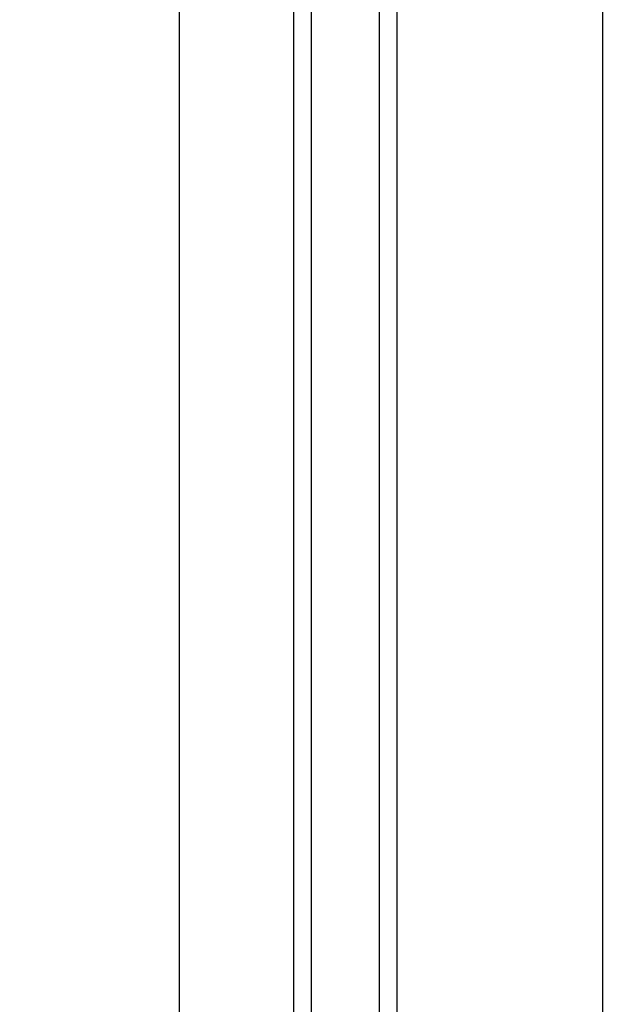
# Model space of a CAD drawing. Extents: x 0 to 8410, y 0 to 5940.
# Tile 145 of 210: x 7374 to 7392, y 3162 to 3191. Entities that reach past the tile are written whole.
import ezdxf

# ---------------------------------------------------------------- set-up
doc = ezdxf.new("R2010")
doc.units = 0
doc.header["$LTSCALE"] = 10
doc.layers.get('0').update_dxf_attribs({"linetype": 'CONTINUOUS'})
doc.styles.add('SLDTEXTSTYLE0', font='TXT', dxfattribs={"width": 0.605})
doc.dimstyles.new('SLDDIMSTYLE1', dxfattribs={"dimtxt": 50, "dimasz": 50, "dimexe": 0, "dimexo": 0.0625, "dimgap": 12.5, "dimtad": 1, "dimdec": 1, "dimrnd": 1e-09, "dimzin": 12, "dimtxsty": 'SLDTEXTSTYLE0', "dimsah": 1, "dimcen": 0.09, "dimazin": 3, "dimtfac": 1, "dimtofl": 0, "dimtmove": 0, "dimatfit": 3, "dimtolj": 1, "dimtzin": 12})

# ---------------------------------------------------------------- blocks, each defined once
blk = doc.blocks.new('_D_7')
at = {"color": 7, "linetype": 'CONTINUOUS'}
for p, q in [((7266.776, 4418.503), (7266.776, 2774.609)), ((7032.776, 2981.172), (7032.776, 2774.609)), ((7032.776, 2789.609), (7266.776, 2789.609)), ((7266.776, 2789.609), (7764.678, 2789.609))]:
    blk.add_line(p, q, dxfattribs=at)
for points in [[(7032.776, 2789.609), (7082.776, 2782.109), (7082.776, 2797.109)], [(7266.776, 2789.609), (7216.776, 2797.109), (7216.776, 2782.109)]]:
    blk.add_solid(points, dxfattribs=at)
at = {"color": 7, "linetype": 'CONTINUOUS', "char_height": 50, "attachment_point": 1, "style": 'SLDTEXTSTYLE0'}
for s, insert in [('234', (7493.706, 2930.799)), ('(3x M10)', (7493.706, 2854.063))]:
    blk.add_mtext(s, dxfattribs=dict(at, insert=insert))

msp = doc.modelspace()

# ---------------------------------------------------------------- linework, layer by layer
at = {"color": 8, "linetype": 'CONTINUOUS'}
for p, q in [((7382.776, 3199.339), (7382.776, 3117.859)), ((7384.776, 3115.006), (7384.776, 3199.339)), ((7378.927, 3191.955), (7378.927, 3121.453))]:
    msp.add_line(p, q, dxfattribs=at)
at = {"color": 7, "linetype": 'CONTINUOUS'}
for p, q in [((7385.276, 3199.339), (7385.276, 3114.394)), ((7382.276, 3118.414), (7382.276, 3198.839)), ((7391.276, 3190.927), (7391.276, 3106.533))]:
    msp.add_line(p, q, dxfattribs=at)

# ---------------------------------------------------------------- dimensions: what is measured, and where the dimension line sits
dim = msp.add_linear_dim(base=(7266.776, 2789.609), p1=(7032.776, 3001.172), p2=(7266.776, 4438.503), text='<>\\P(3x M10)', dimstyle='SLDDIMSTYLE1', dxfattribs=at)
dim.commit()
dim.dimension.update_dxf_attribs({"geometry": '_D_7', "text_midpoint": (7629.192, 2789.609), "dimtype": 160})

doc.saveas('drawing.dxf')
